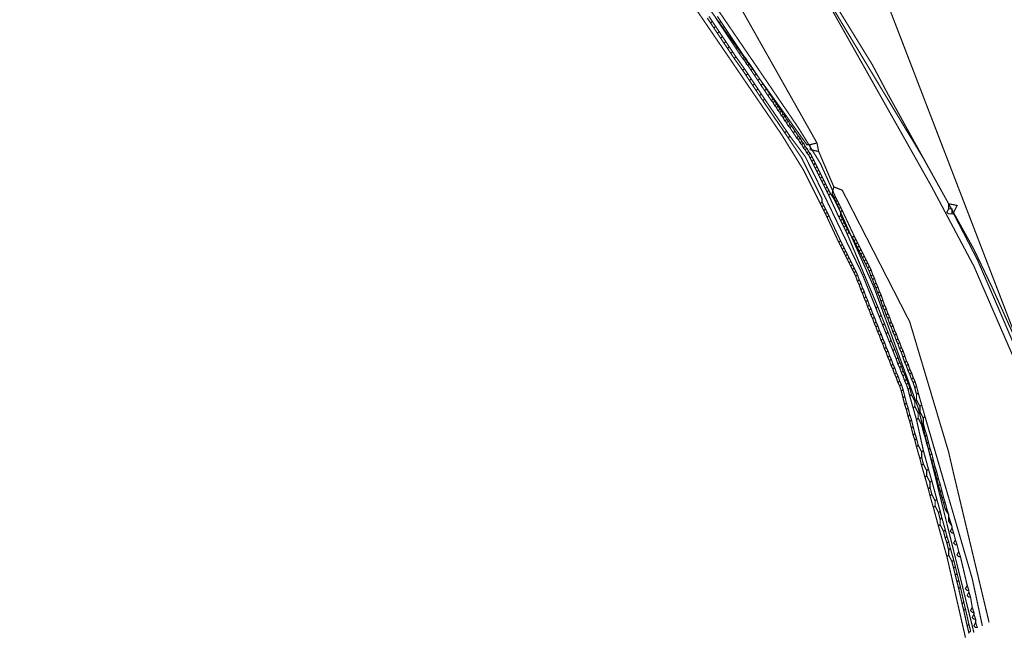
# Model space of a CAD drawing. Header units: metres. Extents: x 189710 to 199671, y 580425 to 586712.
# Tile 4 of 41: x 189867 to 189909, y 581732 to 581758. Entities that reach past the tile are written whole.
import ezdxf

# ---------------------------------------------------------------- set-up
doc = ezdxf.new("R2010")
doc.units = ezdxf.units.M
for name, color, linetype, lineweight in [('B-OI-KL-datatransport_KPN-G', 3, 'DATA_KPN', 18), ('B-OI-KL-datatransport_UPC-G', 3, 'DATA_UPC', 18), ('B-OI-KL-middenspanning_Liander-G', 12, 'MS_LIANDER', 18), ('B-OI-KL-water_Vitens-G', 5, 'WATER_VITENS', 18)]:
    doc.layers.add(name, color=color, linetype=linetype, lineweight=lineweight)
doc.styles.add('rtw_iso', font='iso-rtw.shx')
doc.linetypes.add('DATA_KPN', pattern='A,12.7,-5.08,["KPDA",rtw_iso,S=2.54,R=0,X=-2.54,Y=-1.27],-6.35', length=24.13)
doc.linetypes.add('DATA_UPC', pattern='A,12.7,-5.08,["UPDA",rtw_iso,S=2.54,R=0,X=-2.54,Y=-1.27],-6.35', length=24.13)
doc.linetypes.add('MS_LIANDER', pattern='A,12.7,-5.08,["LIMS",rtw_iso,S=2.54,R=0,X=-2.54,Y=-1.27],-6.35', length=24.13)
doc.linetypes.add('WATER_VITENS', pattern='A,12.7,-5.08,["VIWL",rtw_iso,S=2.54,R=0,X=-2.54,Y=-1.27],-6.35', length=24.13)

msp = doc.modelspace()

# ---------------------------------------------------------------- linework, layer by layer
at = {"layer": 'B-OI-KL-datatransport_KPN-G', "ltscale": 0.5, "const_width": 0.05, "flags": 128}
for points in [[(189884.75, 581798.393), (189897.321, 581767.464), (189897.893, 581766.25), (189898.964, 581764.036), (189899.893, 581762.393), (189903.536, 581756.464), (189904.179, 581755.25), (189906.75, 581750.607)], [(189906.75, 581750.393), (189906.679, 581750.25), (189906.75, 581750.179), (189906.893, 581750.179)], [(189906.75, 581750.607), (189907.107, 581750.536), (189906.964, 581750.25)], [(189906.75, 581750.607), (189906.75, 581750.393)], [(189906.75, 581750.393), (189906.893, 581750.393), (189906.893, 581750.25)], [(189906.893, 581750.25), (189906.964, 581750.25)], [(189906.893, 581750.25), (189906.893, 581750.179)], [(189906.893, 581750.179), (189906.964, 581750.179)], [(189906.964, 581750.25), (189906.964, 581750.179)], [(189906.964, 581750.179), (189907.964, 581748.25), (189908.893, 581746.107), (189909.75, 581744.107), (189910.036, 581743.179), (189911.964, 581735.321)]]:
    msp.add_lwpolyline(points, dxfattribs=at)
at = {"layer": 'B-OI-KL-datatransport_UPC-G', "ltscale": 0.5, "const_width": 0.05, "flags": 128}
for points in [[(189879.679, 581799.107), (189883.036, 581792.393), (189883.25, 581791.821), (189884.679, 581788.25), (189884.75, 581787.893), (189887.179, 581779.107), (189887.393, 581778.536), (189893.679, 581763.179), (189894.036, 581762.464), (189900.75, 581753.107), (189900.893, 581753.107)], [(189880.821, 581798.679), (189881.179, 581798.25), (189881.464, 581797.607), (189885.036, 581789.679), (189887.536, 581781.821), (189888.679, 581778.536), (189894.036, 581765.964), (189894.607, 581764.821), (189901.179, 581753.179)], [(189885.464, 581798.179), (189891.107, 581783.536), (189892.393, 581778.821), (189892.607, 581778.321), (189899.036, 581763.75), (189899.607, 581762.607), (189905.679, 581752.536), (189907.821, 581748.679), (189908.607, 581747.036), (189909.893, 581744.179), (189909.964, 581743.893), (189912.107, 581735.393)], [(189901.179, 581753.179), (189900.893, 581753.107)], [(189900.893, 581753.107), (189900.893, 581752.893), (189901.25, 581752.821)], [(189901.179, 581753.179), (189901.25, 581752.821)], [(189901.25, 581752.821), (189901.893, 581751.321)], [(189901.893, 581751.321), (189901.821, 581751.036), (189901.893, 581750.893), (189903.607, 581747.036), (189905.464, 581741.964), (189905.607, 581741.393), (189907.821, 581732.464)], [(189901.893, 581751.321), (189902.25, 581751.179), (189905.107, 581745.607), (189906.75, 581740.107), (189906.964, 581739.179), (189908.464, 581732.893)]]:
    msp.add_lwpolyline(points, dxfattribs=at)
at = {"layer": 'B-OI-KL-middenspanning_Liander-G', "ltscale": 0.5, "const_width": 0.05, "flags": 128}
for points in [[(189884.893, 581797.393), (189885.464, 581797.679), (189885.536, 581797.607), (189887.964, 581792.464), (189888.25, 581791.679), (189891.107, 581783.75), (189892.321, 581779.107), (189892.536, 581778.607), (189897.464, 581766.893), (189898.464, 581764.75), (189906.036, 581751.321), (189907.821, 581747.964), (189909.464, 581744.179), (189909.607, 581743.679), (189911.75, 581735.107)], [(189886.536, 581781.964), (189887.607, 581778.964), (189888.964, 581775.679), (189894.25, 581762.821), (189900.393, 581753.821), (189901.321, 581752.321), (189901.964, 581750.893)], [(189886.607, 581779.821), (189892.679, 581764.536), (189893.536, 581762.536), (189899.679, 581753.536), (189900.607, 581752.036), (189901.321, 581750.607)], [(189896.536, 581758.464), (189896.679, 581758.25)], [(189896.607, 581758.536), (189896.75, 581758.321)], [(189896.75, 581758.321), (189896.679, 581758.25)], [(189896.75, 581758.321), (189896.893, 581758.107)], [(189896.893, 581758.464), (189897.036, 581758.25)], [(189896.964, 581758.536), (189897.107, 581758.321)], [(189897.107, 581758.321), (189897.036, 581758.25)], [(189897.107, 581758.321), (189897.25, 581758.107)], [(189896.679, 581758.25), (189896.821, 581758.036)], [(189896.893, 581758.107), (189896.821, 581758.036)], [(189896.821, 581758.036), (189896.964, 581757.821)], [(189896.893, 581758.107), (189897.036, 581757.893)], [(189897.036, 581757.893), (189896.964, 581757.821)], [(189897.036, 581758.25), (189897.179, 581758.036)], [(189897.036, 581757.893), (189897.179, 581757.679)], [(189897.25, 581758.107), (189897.179, 581758.036)], [(189897.179, 581758.036), (189897.321, 581757.821)], [(189897.25, 581758.107), (189897.393, 581757.893)], [(189897.393, 581757.893), (189897.321, 581757.821)], [(189897.393, 581757.893), (189897.536, 581757.679)], [(189896.964, 581757.821), (189897.107, 581757.607)], [(189897.179, 581757.679), (189897.107, 581757.607)], [(189897.107, 581757.607), (189897.25, 581757.393)], [(189897.179, 581757.679), (189897.321, 581757.464)], [(189897.321, 581757.464), (189897.25, 581757.393)], [(189897.321, 581757.821), (189897.464, 581757.607)], [(189897.321, 581757.464), (189897.464, 581757.25)], [(189897.536, 581757.679), (189897.464, 581757.607)], [(189897.464, 581757.607), (189897.607, 581757.393)], [(189897.536, 581757.679), (189897.679, 581757.464)], [(189897.679, 581757.464), (189897.607, 581757.393)], [(189897.679, 581757.464), (189897.821, 581757.25)], [(189897.25, 581757.393), (189897.393, 581757.179)], [(189897.464, 581757.25), (189897.393, 581757.179)], [(189897.393, 581757.179), (189897.536, 581756.964)], [(189897.464, 581757.25), (189897.607, 581757.036)], [(189897.607, 581757.036), (189897.536, 581756.964)], [(189897.607, 581757.393), (189897.75, 581757.179)], [(189897.607, 581757.036), (189897.75, 581756.821)], [(189897.821, 581757.25), (189897.75, 581757.179)], [(189897.75, 581757.179), (189897.893, 581756.964)], [(189897.821, 581757.25), (189897.964, 581757.036)], [(189897.964, 581757.036), (189897.893, 581756.964)], [(189897.964, 581757.036), (189898.107, 581756.821)], [(189897.536, 581756.964), (189897.679, 581756.75)], [(189897.75, 581756.821), (189897.679, 581756.75)], [(189897.679, 581756.75), (189898.036, 581756.25)], [(189897.75, 581756.821), (189898.107, 581756.321)], [(189897.893, 581756.964), (189898.036, 581756.75)], [(189898.107, 581756.821), (189898.036, 581756.75)], [(189898.036, 581756.75), (189898.107, 581756.679)], [(189898.107, 581756.821), (189898.179, 581756.75)], [(189898.179, 581756.75), (189898.107, 581756.679)], [(189898.107, 581756.679), (189898.179, 581756.536)], [(189898.179, 581756.75), (189898.25, 581756.607)], [(189898.25, 581756.607), (189898.179, 581756.536)], [(189898.25, 581756.607), (189898.321, 581756.536)], [(189898.107, 581756.321), (189898.036, 581756.25)], [(189898.036, 581756.25), (189898.179, 581756.036)], [(189898.107, 581756.321), (189898.25, 581756.107)], [(189898.179, 581756.536), (189898.25, 581756.464)], [(189898.321, 581756.536), (189898.25, 581756.464)], [(189898.25, 581756.464), (189898.393, 581756.25)], [(189898.321, 581756.536), (189898.464, 581756.321)], [(189898.464, 581756.321), (189898.393, 581756.25)], [(189898.393, 581756.25), (189898.536, 581756.036)], [(189898.464, 581756.321), (189898.607, 581756.107)], [(189898.25, 581756.107), (189898.179, 581756.036)], [(189898.179, 581756.036), (189898.321, 581755.821)], [(189898.25, 581756.107), (189898.393, 581755.893)], [(189898.393, 581755.893), (189898.321, 581755.821)], [(189898.321, 581755.821), (189898.464, 581755.607)], [(189898.393, 581755.893), (189898.536, 581755.679)], [(189898.607, 581756.107), (189898.536, 581756.036)], [(189898.536, 581756.036), (189898.679, 581755.821)], [(189898.607, 581756.107), (189898.75, 581755.893)], [(189898.75, 581755.893), (189898.679, 581755.821)], [(189898.679, 581755.821), (189898.821, 581755.607)], [(189898.75, 581755.893), (189898.893, 581755.679)], [(189898.536, 581755.679), (189898.464, 581755.607)], [(189898.464, 581755.607), (189898.607, 581755.393)], [(189898.536, 581755.679), (189898.679, 581755.464)], [(189898.679, 581755.464), (189898.607, 581755.393)], [(189898.607, 581755.393), (189898.75, 581755.179)], [(189898.679, 581755.464), (189898.821, 581755.25)], [(189898.893, 581755.679), (189898.821, 581755.607)], [(189898.821, 581755.607), (189898.964, 581755.393)], [(189898.893, 581755.679), (189899.036, 581755.464)], [(189899.036, 581755.464), (189898.964, 581755.393)], [(189898.964, 581755.393), (189899.107, 581755.179)], [(189899.036, 581755.464), (189899.179, 581755.25)], [(189898.821, 581755.25), (189898.75, 581755.179)], [(189898.75, 581755.179), (189898.893, 581754.964)], [(189898.821, 581755.25), (189898.964, 581755.036)], [(189898.964, 581755.036), (189898.893, 581754.964)], [(189898.893, 581754.964), (189899.821, 581753.607)], [(189898.964, 581755.036), (189899.893, 581753.679)], [(189899.179, 581755.25), (189899.107, 581755.179)], [(189899.107, 581755.179), (189899.25, 581754.964)], [(189899.179, 581755.25), (189899.321, 581755.036)], [(189899.321, 581755.036), (189899.25, 581754.964)], [(189899.25, 581754.964), (189899.321, 581754.893)], [(189899.321, 581755.036), (189899.393, 581754.964)], [(189899.393, 581754.964), (189899.321, 581754.893)], [(189899.393, 581754.964), (189899.464, 581754.821)], [(189899.321, 581754.893), (189899.393, 581754.75)], [(189899.464, 581754.821), (189899.393, 581754.75)], [(189899.393, 581754.75), (189899.464, 581754.679)], [(189899.464, 581754.821), (189899.536, 581754.75)], [(189899.536, 581754.75), (189899.464, 581754.679)], [(189899.464, 581754.679), (189899.536, 581754.536)], [(189899.536, 581754.75), (189899.607, 581754.607)], [(189899.607, 581754.607), (189899.536, 581754.536)], [(189899.536, 581754.536), (189899.607, 581754.464)], [(189899.607, 581754.607), (189899.679, 581754.536)], [(189899.679, 581754.536), (189899.607, 581754.464)], [(189899.679, 581754.536), (189899.75, 581754.393)], [(189899.607, 581754.464), (189899.679, 581754.321)], [(189899.75, 581754.393), (189899.679, 581754.321)], [(189899.679, 581754.321), (189899.75, 581754.25)], [(189899.75, 581754.393), (189899.821, 581754.321)], [(189899.821, 581754.321), (189899.75, 581754.25)], [(189899.75, 581754.25), (189899.821, 581754.107)], [(189899.821, 581754.321), (189899.893, 581754.179)], [(189899.893, 581754.179), (189899.821, 581754.107)], [(189899.821, 581754.107), (189899.893, 581754.036)], [(189899.893, 581754.179), (189899.964, 581754.107)], [(189899.964, 581754.107), (189899.893, 581754.036)], [(189899.964, 581754.107), (189900.036, 581753.964)], [(189899.893, 581754.036), (189899.964, 581753.893)], [(189900.036, 581753.964), (189899.964, 581753.893)], [(189899.964, 581753.893), (189900.036, 581753.821)], [(189900.036, 581753.964), (189900.107, 581753.893)], [(189900.107, 581753.893), (189900.036, 581753.821)], [(189900.036, 581753.821), (189900.179, 581753.607)], [(189900.107, 581753.893), (189900.25, 581753.679)], [(189899.893, 581753.679), (189899.821, 581753.607)], [(189899.821, 581753.607), (189899.964, 581753.393)], [(189899.893, 581753.679), (189900.036, 581753.464)], [(189900.036, 581753.464), (189899.964, 581753.393)], [(189899.964, 581753.393), (189900.536, 581752.536), (189901.393, 581750.821), (189901.393, 581750.679)], [(189900.036, 581753.464), (189900.679, 581752.607), (189901.036, 581751.893), (189903.107, 581747.607), (189903.536, 581746.536), (189903.679, 581746.179)], [(189900.25, 581753.679), (189900.179, 581753.607)], [(189900.179, 581753.607), (189900.321, 581753.393)], [(189900.25, 581753.679), (189900.393, 581753.464)], [(189900.393, 581753.464), (189900.321, 581753.393)], [(189900.321, 581753.393), (189900.393, 581753.321)], [(189900.393, 581753.464), (189900.464, 581753.393)], [(189900.464, 581753.393), (189900.393, 581753.321)], [(189900.393, 581753.321), (189900.464, 581753.179)], [(189900.464, 581753.393), (189900.536, 581753.25)], [(189900.536, 581753.25), (189900.464, 581753.179)], [(189900.464, 581753.179), (189900.536, 581753.107)], [(189900.536, 581753.25), (189900.607, 581753.179)], [(189900.607, 581753.179), (189900.536, 581753.107)], [(189900.536, 581753.107), (189900.607, 581752.964)], [(189900.607, 581753.179), (189900.679, 581753.036)], [(189900.679, 581753.036), (189900.607, 581752.964)], [(189900.607, 581752.964), (189900.679, 581752.893)], [(189900.679, 581753.036), (189900.75, 581752.964)], [(189900.75, 581752.964), (189900.679, 581752.893)], [(189900.679, 581752.893), (189900.75, 581752.75)], [(189900.75, 581752.964), (189900.821, 581752.821)], [(189900.821, 581752.821), (189900.75, 581752.75)], [(189900.75, 581752.75), (189900.821, 581752.679)], [(189900.821, 581752.821), (189900.893, 581752.75)], [(189900.893, 581752.75), (189900.821, 581752.679)], [(189900.821, 581752.679), (189900.893, 581752.536)], [(189900.893, 581752.75), (189900.964, 581752.607)], [(189900.964, 581752.607), (189900.893, 581752.536)], [(189900.893, 581752.536), (189900.964, 581752.393)], [(189900.964, 581752.607), (189901.036, 581752.464)], [(189901.036, 581752.464), (189900.964, 581752.393)], [(189901.036, 581752.464), (189901.107, 581752.321)], [(189900.964, 581752.393), (189901.036, 581752.25)], [(189901.107, 581752.321), (189901.036, 581752.25)], [(189901.036, 581752.25), (189901.107, 581752.107)], [(189901.107, 581752.321), (189901.179, 581752.179)], [(189901.179, 581752.179), (189901.107, 581752.107)], [(189901.107, 581752.107), (189901.179, 581751.964)], [(189901.179, 581752.179), (189901.25, 581752.036)], [(189901.25, 581752.036), (189901.179, 581751.964)], [(189901.25, 581752.036), (189901.321, 581751.893)], [(189901.179, 581751.964), (189901.25, 581751.821)], [(189901.321, 581751.893), (189901.25, 581751.821)], [(189901.25, 581751.821), (189901.321, 581751.679)], [(189901.321, 581751.893), (189901.393, 581751.75)], [(189901.393, 581751.75), (189901.321, 581751.679)], [(189901.321, 581751.679), (189901.393, 581751.536)], [(189901.393, 581751.75), (189901.464, 581751.607)], [(189901.464, 581751.607), (189901.393, 581751.536)], [(189901.464, 581751.607), (189901.536, 581751.464)], [(189901.393, 581751.536), (189901.464, 581751.393)], [(189901.536, 581751.464), (189901.464, 581751.393)], [(189901.464, 581751.393), (189901.536, 581751.25)], [(189901.536, 581751.464), (189901.607, 581751.321)], [(189901.607, 581751.321), (189901.536, 581751.25)], [(189901.536, 581751.25), (189901.607, 581751.107)], [(189901.607, 581751.321), (189901.679, 581751.179)], [(189901.679, 581751.179), (189901.607, 581751.107)], [(189901.607, 581751.107), (189901.679, 581750.964)], [(189901.679, 581751.179), (189901.75, 581751.036)], [(189901.75, 581751.036), (189901.679, 581750.964)], [(189901.679, 581750.964), (189902.107, 581750.036)], [(189901.75, 581751.036), (189901.893, 581750.821)], [(189901.964, 581750.893), (189901.893, 581750.821)], [(189901.893, 581750.821), (189901.964, 581750.679)], [(189901.964, 581750.893), (189902.036, 581750.75)], [(189901.393, 581750.679), (189901.321, 581750.607)], [(189901.321, 581750.607), (189901.393, 581750.464)], [(189901.393, 581750.679), (189901.464, 581750.536)], [(189901.464, 581750.536), (189901.393, 581750.464)], [(189901.393, 581750.464), (189901.464, 581750.321)], [(189901.464, 581750.536), (189901.536, 581750.393)], [(189901.536, 581750.393), (189901.464, 581750.321)], [(189901.536, 581750.393), (189901.607, 581750.25)], [(189902.036, 581750.75), (189901.964, 581750.679)], [(189901.964, 581750.679), (189902.036, 581750.536)], [(189902.036, 581750.75), (189902.107, 581750.607)], [(189902.107, 581750.607), (189902.036, 581750.536)], [(189902.036, 581750.536), (189902.107, 581750.393)], [(189902.107, 581750.607), (189902.179, 581750.464)], [(189902.179, 581750.464), (189902.107, 581750.393)], [(189902.107, 581750.393), (189902.179, 581750.25)], [(189902.179, 581750.464), (189902.25, 581750.321)], [(189901.464, 581750.321), (189901.536, 581750.179)], [(189901.607, 581750.25), (189901.536, 581750.179)], [(189901.536, 581750.179), (189901.607, 581750.036)], [(189901.607, 581750.25), (189901.679, 581750.107)], [(189901.679, 581750.107), (189901.607, 581750.036)], [(189901.607, 581750.036), (189902.107, 581748.964)], [(189901.679, 581750.107), (189902.179, 581749.036)], [(189902.179, 581750.107), (189902.107, 581750.036)], [(189902.107, 581750.036), (189902.179, 581749.893)], [(189902.25, 581750.321), (189902.179, 581750.25)], [(189902.179, 581750.25), (189902.179, 581750.107)], [(189902.179, 581750.107), (189902.25, 581749.964)], [(189902.25, 581749.964), (189902.179, 581749.893)], [(189902.25, 581750.321), (189902.75, 581749.25)], [(189902.25, 581749.964), (189902.321, 581749.821)], [(189902.179, 581749.893), (189902.25, 581749.75)], [(189902.321, 581749.821), (189902.25, 581749.75)], [(189902.25, 581749.75), (189902.321, 581749.607)], [(189902.321, 581749.821), (189902.393, 581749.679)], [(189902.393, 581749.679), (189902.321, 581749.607)], [(189902.321, 581749.607), (189902.393, 581749.464)], [(189902.393, 581749.679), (189902.464, 581749.536)], [(189902.464, 581749.536), (189902.393, 581749.464)], [(189902.464, 581749.536), (189902.536, 581749.393)], [(189902.393, 581749.464), (189902.464, 581749.321)], [(189902.536, 581749.393), (189902.464, 581749.321)], [(189902.464, 581749.321), (189903.75, 581746.25)], [(189902.536, 581749.393), (189902.679, 581749.179)], [(189902.75, 581749.25), (189902.679, 581749.179)], [(189902.679, 581749.179), (189902.75, 581749.036)], [(189902.75, 581749.25), (189902.821, 581749.107)], [(189902.821, 581749.107), (189902.75, 581749.036)], [(189902.821, 581749.107), (189902.893, 581748.964)], [(189902.179, 581749.036), (189902.107, 581748.964)], [(189902.107, 581748.964), (189902.179, 581748.821)], [(189902.179, 581749.036), (189902.25, 581748.893)], [(189902.25, 581748.893), (189902.179, 581748.821)], [(189902.179, 581748.821), (189902.25, 581748.679)], [(189902.25, 581748.893), (189902.321, 581748.75)], [(189902.321, 581748.75), (189902.25, 581748.679)], [(189902.321, 581748.75), (189902.393, 581748.607)], [(189902.75, 581749.036), (189902.821, 581748.893)], [(189902.893, 581748.964), (189902.821, 581748.893)], [(189902.821, 581748.893), (189902.893, 581748.75)], [(189902.893, 581748.964), (189902.964, 581748.821)], [(189902.964, 581748.821), (189902.893, 581748.75)], [(189902.893, 581748.75), (189902.964, 581748.607)], [(189902.964, 581748.821), (189903.036, 581748.679)], [(189902.25, 581748.679), (189902.321, 581748.536)], [(189902.393, 581748.607), (189902.321, 581748.536)], [(189902.321, 581748.536), (189902.393, 581748.393)], [(189902.393, 581748.607), (189902.464, 581748.464)], [(189902.464, 581748.464), (189902.393, 581748.393)], [(189902.393, 581748.393), (189902.464, 581748.25)], [(189902.464, 581748.464), (189902.536, 581748.321)], [(189902.536, 581748.321), (189902.464, 581748.25)], [(189902.536, 581748.321), (189902.607, 581748.179)], [(189903.036, 581748.679), (189902.964, 581748.607)], [(189902.964, 581748.607), (189903.036, 581748.464)], [(189903.036, 581748.679), (189903.107, 581748.536)], [(189903.107, 581748.536), (189903.036, 581748.464)], [(189903.036, 581748.464), (189903.107, 581748.321)], [(189903.107, 581748.536), (189903.179, 581748.393)], [(189903.179, 581748.393), (189903.107, 581748.321)], [(189903.107, 581748.321), (189903.179, 581748.179)], [(189903.179, 581748.393), (189903.25, 581748.25)], [(189902.464, 581748.25), (189902.536, 581748.107)], [(189902.607, 581748.179), (189902.536, 581748.107)], [(189902.536, 581748.107), (189902.607, 581747.964)], [(189902.607, 581748.179), (189902.679, 581748.036)], [(189902.679, 581748.036), (189902.607, 581747.964)], [(189902.607, 581747.964), (189902.679, 581747.821)], [(189902.679, 581748.036), (189902.75, 581747.893)], [(189902.75, 581747.893), (189902.679, 581747.821)], [(189902.75, 581747.893), (189902.821, 581747.75)], [(189903.25, 581748.25), (189903.179, 581748.179)], [(189903.179, 581748.179), (189903.25, 581748.036)], [(189903.25, 581748.25), (189903.321, 581748.107)], [(189903.321, 581748.107), (189903.25, 581748.036)], [(189903.25, 581748.036), (189903.321, 581747.893)], [(189903.321, 581748.107), (189903.393, 581747.964)], [(189903.393, 581747.964), (189903.321, 581747.893)], [(189903.321, 581747.893), (189903.393, 581747.75)], [(189903.393, 581747.964), (189903.464, 581747.821)], [(189902.679, 581747.821), (189902.75, 581747.679)], [(189902.821, 581747.75), (189902.75, 581747.679)], [(189902.75, 581747.679), (189902.821, 581747.536)], [(189902.821, 581747.75), (189902.893, 581747.607)], [(189902.893, 581747.607), (189902.821, 581747.536)], [(189902.821, 581747.536), (189902.893, 581747.321)], [(189902.893, 581747.607), (189902.964, 581747.393)], [(189903.464, 581747.821), (189903.393, 581747.75)], [(189903.393, 581747.75), (189903.464, 581747.536)], [(189903.464, 581747.821), (189903.536, 581747.607)], [(189903.536, 581747.607), (189903.464, 581747.536)], [(189903.464, 581747.536), (189903.536, 581747.393)], [(189903.536, 581747.607), (189903.607, 581747.464)], [(189903.607, 581747.464), (189903.536, 581747.393)], [(189903.607, 581747.464), (189903.679, 581747.25)], [(189902.964, 581747.393), (189902.893, 581747.321)], [(189902.893, 581747.321), (189902.964, 581747.179)], [(189902.964, 581747.393), (189903.036, 581747.25)], [(189903.036, 581747.25), (189902.964, 581747.179)], [(189902.964, 581747.179), (189903.036, 581746.964)], [(189903.036, 581747.25), (189903.107, 581747.036)], [(189903.107, 581747.036), (189903.036, 581746.964)], [(189903.107, 581747.036), (189903.179, 581746.893)], [(189903.536, 581747.393), (189903.607, 581747.179)], [(189903.679, 581747.25), (189903.607, 581747.179)], [(189903.607, 581747.179), (189903.679, 581747.036)], [(189903.679, 581747.25), (189903.75, 581747.107)], [(189903.75, 581747.107), (189903.679, 581747.036)], [(189903.679, 581747.036), (189903.75, 581746.821)], [(189903.75, 581747.107), (189903.821, 581746.893)], [(189903.036, 581746.964), (189903.107, 581746.821)], [(189903.179, 581746.893), (189903.107, 581746.821)], [(189903.107, 581746.821), (189903.179, 581746.607)], [(189903.179, 581746.893), (189903.25, 581746.679)], [(189903.25, 581746.679), (189903.179, 581746.607)], [(189903.179, 581746.607), (189903.25, 581746.464)], [(189903.25, 581746.679), (189903.321, 581746.536)], [(189903.821, 581746.893), (189903.75, 581746.821)], [(189903.75, 581746.821), (189903.821, 581746.679)], [(189903.821, 581746.893), (189903.893, 581746.75)], [(189903.893, 581746.75), (189903.821, 581746.679)], [(189903.821, 581746.679), (189903.893, 581746.464)], [(189903.893, 581746.75), (189903.964, 581746.536)], [(189903.321, 581746.536), (189903.25, 581746.464)], [(189903.25, 581746.464), (189903.321, 581746.25)], [(189903.321, 581746.536), (189903.393, 581746.321)], [(189903.393, 581746.321), (189903.321, 581746.25)], [(189903.321, 581746.25), (189903.393, 581746.107)], [(189903.393, 581746.321), (189903.464, 581746.179)], [(189903.75, 581746.25), (189903.679, 581746.179)], [(189903.75, 581746.25), (189903.893, 581745.893)], [(189903.964, 581746.536), (189903.893, 581746.464)], [(189903.893, 581746.464), (189903.964, 581746.25)], [(189903.964, 581746.536), (189904.036, 581746.321)], [(189904.036, 581746.321), (189903.964, 581746.25)], [(189903.964, 581746.25), (189904.036, 581746.107)], [(189904.036, 581746.321), (189904.107, 581746.179)], [(189903.464, 581746.179), (189903.393, 581746.107)], [(189903.393, 581746.107), (189903.464, 581745.893)], [(189903.464, 581746.179), (189903.536, 581745.964)], [(189903.536, 581745.964), (189903.464, 581745.893)], [(189903.464, 581745.893), (189903.536, 581745.75)], [(189903.536, 581745.964), (189903.607, 581745.821)], [(189903.607, 581745.821), (189903.536, 581745.75)], [(189903.607, 581745.821), (189903.679, 581745.607)], [(189903.679, 581746.179), (189903.821, 581745.821)], [(189903.893, 581745.893), (189903.821, 581745.821)], [(189903.821, 581745.821), (189903.964, 581745.464)], [(189903.893, 581745.893), (189904.036, 581745.536)], [(189904.107, 581746.179), (189904.036, 581746.107)], [(189904.036, 581746.107), (189904.107, 581745.893)], [(189904.107, 581746.179), (189904.179, 581745.964)], [(189904.179, 581745.964), (189904.107, 581745.893)], [(189904.107, 581745.893), (189904.179, 581745.75)], [(189904.179, 581745.964), (189904.25, 581745.821)], [(189904.25, 581745.821), (189904.179, 581745.75)], [(189904.25, 581745.821), (189904.321, 581745.607)], [(189903.536, 581745.75), (189903.607, 581745.536)], [(189903.679, 581745.607), (189903.607, 581745.536)], [(189903.607, 581745.536), (189903.679, 581745.393)], [(189903.679, 581745.607), (189903.75, 581745.464)], [(189903.75, 581745.464), (189903.679, 581745.393)], [(189903.679, 581745.393), (189903.75, 581745.179)], [(189903.75, 581745.464), (189903.821, 581745.25)], [(189904.036, 581745.536), (189903.964, 581745.464)], [(189903.964, 581745.464), (189904.107, 581745.107)], [(189904.036, 581745.536), (189904.179, 581745.179)], [(189904.179, 581745.75), (189904.25, 581745.536)], [(189904.321, 581745.607), (189904.25, 581745.536)], [(189904.25, 581745.536), (189904.321, 581745.393)], [(189904.321, 581745.607), (189904.393, 581745.464)], [(189904.393, 581745.464), (189904.321, 581745.393)], [(189904.321, 581745.393), (189904.393, 581745.179)], [(189904.393, 581745.464), (189904.464, 581745.25)], [(189903.821, 581745.25), (189903.75, 581745.179)], [(189903.75, 581745.179), (189903.821, 581745.036)], [(189903.821, 581745.25), (189903.893, 581745.107)], [(189903.893, 581745.107), (189903.821, 581745.036)], [(189903.821, 581745.036), (189903.893, 581744.821)], [(189903.893, 581745.107), (189903.964, 581744.893)], [(189904.179, 581745.179), (189904.107, 581745.107)], [(189904.107, 581745.107), (189904.25, 581744.75)], [(189904.179, 581745.179), (189904.321, 581744.821)], [(189904.464, 581745.25), (189904.393, 581745.179)], [(189904.393, 581745.179), (189904.464, 581745.036)], [(189904.464, 581745.25), (189904.536, 581745.107)], [(189904.536, 581745.107), (189904.464, 581745.036)], [(189904.464, 581745.036), (189904.536, 581744.821)], [(189904.536, 581745.107), (189904.607, 581744.893)], [(189903.964, 581744.893), (189903.893, 581744.821)], [(189903.893, 581744.821), (189903.964, 581744.679)], [(189903.964, 581744.893), (189904.036, 581744.75)], [(189904.036, 581744.75), (189903.964, 581744.679)], [(189903.964, 581744.679), (189904.036, 581744.464)], [(189904.036, 581744.75), (189904.107, 581744.536)], [(189904.107, 581744.536), (189904.036, 581744.464)], [(189904.107, 581744.536), (189904.179, 581744.393)], [(189904.321, 581744.821), (189904.25, 581744.75)], [(189904.25, 581744.75), (189904.393, 581744.393)], [(189904.321, 581744.821), (189904.464, 581744.464)], [(189904.607, 581744.893), (189904.536, 581744.821)], [(189904.536, 581744.821), (189904.607, 581744.679)], [(189904.607, 581744.893), (189904.679, 581744.75)], [(189904.679, 581744.75), (189904.607, 581744.679)], [(189904.607, 581744.679), (189904.679, 581744.464)], [(189904.679, 581744.75), (189904.75, 581744.536)], [(189904.75, 581744.536), (189904.679, 581744.464)], [(189904.75, 581744.536), (189904.821, 581744.393)], [(189904.036, 581744.464), (189904.107, 581744.321)], [(189904.179, 581744.393), (189904.107, 581744.321)], [(189904.107, 581744.321), (189904.179, 581744.107)], [(189904.179, 581744.393), (189904.25, 581744.179)], [(189904.25, 581744.179), (189904.179, 581744.107)], [(189904.179, 581744.107), (189904.25, 581743.964)], [(189904.25, 581744.179), (189904.321, 581744.036)], [(189904.464, 581744.464), (189904.393, 581744.393)], [(189904.393, 581744.393), (189904.536, 581744.036)], [(189904.464, 581744.464), (189904.607, 581744.107)], [(189904.607, 581744.107), (189904.536, 581744.036)], [(189904.607, 581744.107), (189904.679, 581743.893)], [(189904.679, 581744.464), (189904.75, 581744.321)], [(189904.821, 581744.393), (189904.75, 581744.321)], [(189904.75, 581744.321), (189904.821, 581744.107)], [(189904.821, 581744.393), (189904.893, 581744.179)], [(189904.893, 581744.179), (189904.821, 581744.107)], [(189904.821, 581744.107), (189904.893, 581743.893)], [(189904.893, 581744.179), (189904.964, 581743.964)], [(189904.321, 581744.036), (189904.25, 581743.964)], [(189904.25, 581743.964), (189904.321, 581743.75)], [(189904.321, 581744.036), (189904.393, 581743.821)], [(189904.393, 581743.821), (189904.321, 581743.75)], [(189904.321, 581743.75), (189904.393, 581743.607)], [(189904.393, 581743.821), (189904.464, 581743.679)], [(189904.536, 581744.036), (189904.607, 581743.821)], [(189904.679, 581743.893), (189904.607, 581743.821)], [(189904.607, 581743.821), (189904.679, 581743.679)], [(189904.679, 581743.893), (189904.75, 581743.75)], [(189904.75, 581743.75), (189904.679, 581743.679)], [(189904.75, 581743.75), (189904.821, 581743.536)], [(189904.964, 581743.964), (189904.893, 581743.893)], [(189904.893, 581743.893), (189904.964, 581743.75)], [(189904.964, 581743.964), (189905.036, 581743.821)], [(189905.036, 581743.821), (189904.964, 581743.75)], [(189904.964, 581743.75), (189905.036, 581743.536)], [(189905.036, 581743.821), (189905.107, 581743.607)], [(189904.464, 581743.679), (189904.393, 581743.607)], [(189904.393, 581743.607), (189904.464, 581743.393)], [(189904.464, 581743.679), (189904.536, 581743.464)], [(189904.536, 581743.464), (189904.464, 581743.393)], [(189904.464, 581743.393), (189904.536, 581743.25)], [(189904.536, 581743.464), (189904.607, 581743.321)], [(189904.607, 581743.321), (189904.536, 581743.25)], [(189904.607, 581743.321), (189904.679, 581743.107)], [(189904.679, 581743.679), (189904.75, 581743.464)], [(189904.821, 581743.536), (189904.75, 581743.464)], [(189904.75, 581743.464), (189904.821, 581743.321)], [(189904.821, 581743.536), (189904.893, 581743.393)], [(189904.893, 581743.393), (189904.821, 581743.321)], [(189904.821, 581743.321), (189904.893, 581743.107)], [(189904.893, 581743.393), (189904.964, 581743.179)], [(189905.107, 581743.607), (189905.036, 581743.536)], [(189905.036, 581743.536), (189905.107, 581743.393)], [(189905.107, 581743.607), (189905.179, 581743.464)], [(189905.179, 581743.464), (189905.107, 581743.393)], [(189905.107, 581743.393), (189905.179, 581743.179)], [(189905.179, 581743.464), (189905.25, 581743.25)], [(189904.536, 581743.25), (189904.607, 581743.036)], [(189904.679, 581743.107), (189904.607, 581743.036)], [(189904.607, 581743.036), (189904.679, 581742.893)], [(189904.679, 581743.107), (189904.75, 581742.964)], [(189904.75, 581742.964), (189904.679, 581742.893)], [(189904.679, 581742.893), (189904.75, 581742.679)], [(189904.75, 581742.964), (189904.821, 581742.75)], [(189904.964, 581743.179), (189904.893, 581743.107)], [(189904.893, 581743.107), (189904.964, 581742.964)], [(189904.964, 581743.179), (189905.036, 581743.036)], [(189905.036, 581743.036), (189904.964, 581742.964)], [(189904.964, 581742.964), (189905.036, 581742.75)], [(189905.036, 581743.036), (189905.107, 581742.821)], [(189905.25, 581743.25), (189905.179, 581743.179)], [(189905.179, 581743.179), (189905.25, 581743.036)], [(189905.25, 581743.25), (189905.321, 581743.107)], [(189905.321, 581743.107), (189905.25, 581743.036)], [(189905.25, 581743.036), (189905.321, 581742.821)], [(189905.321, 581743.107), (189905.393, 581742.893)], [(189905.393, 581742.893), (189905.321, 581742.821)], [(189905.393, 581742.893), (189905.464, 581742.607)], [(189904.821, 581742.75), (189904.75, 581742.679)], [(189904.75, 581742.679), (189904.821, 581742.393)], [(189904.821, 581742.75), (189904.893, 581742.464)], [(189904.893, 581742.464), (189904.821, 581742.393)], [(189904.893, 581742.464), (189904.964, 581742.179)], [(189905.107, 581742.821), (189905.036, 581742.75)], [(189905.036, 581742.75), (189905.107, 581742.464)], [(189905.107, 581742.821), (189905.179, 581742.536)], [(189905.179, 581742.536), (189905.107, 581742.464)], [(189905.107, 581742.464), (189905.25, 581741.964)], [(189905.179, 581742.536), (189905.321, 581742.25)], [(189905.321, 581742.821), (189905.393, 581742.536)], [(189905.464, 581742.607), (189905.393, 581742.536)], [(189905.393, 581742.536), (189905.393, 581742.321)], [(189905.464, 581742.607), (189905.607, 581742.107)], [(189904.821, 581742.393), (189904.893, 581742.107)], [(189904.964, 581742.179), (189904.893, 581742.107)], [(189904.893, 581742.107), (189904.964, 581741.893)], [(189904.964, 581742.179), (189905.036, 581741.964)], [(189905.321, 581742.036), (189905.25, 581741.964)], [(189905.393, 581742.321), (189905.321, 581742.25)], [(189905.321, 581742.25), (189905.321, 581742.036)], [(189905.321, 581742.036), (189905.464, 581741.75)], [(189905.393, 581742.321), (189905.536, 581742.036)], [(189905.607, 581742.107), (189905.536, 581742.036)], [(189905.536, 581742.036), (189905.536, 581741.821)], [(189905.607, 581742.107), (189905.75, 581741.607)], [(189905.036, 581741.964), (189904.964, 581741.893)], [(189904.964, 581741.893), (189905.036, 581741.607)], [(189905.036, 581741.964), (189905.107, 581741.679)], [(189905.107, 581741.679), (189905.036, 581741.607)], [(189905.036, 581741.607), (189905.107, 581741.393)], [(189905.107, 581741.679), (189905.179, 581741.464)], [(189905.25, 581741.964), (189905.393, 581741.464)], [(189905.536, 581741.821), (189905.464, 581741.75)], [(189905.464, 581741.75), (189905.464, 581741.536)], [(189905.536, 581741.821), (189905.679, 581741.536)], [(189905.75, 581741.607), (189905.679, 581741.536)], [(189905.75, 581741.607), (189907.75, 581734.75), (189908.179, 581732.75)], [(189905.179, 581741.464), (189905.107, 581741.393)], [(189905.107, 581741.393), (189905.179, 581741.107)], [(189905.179, 581741.464), (189905.25, 581741.179)], [(189905.464, 581741.536), (189905.393, 581741.464)], [(189905.393, 581741.464), (189905.679, 581740.179)], [(189905.464, 581741.536), (189905.607, 581741.25)], [(189905.679, 581741.321), (189905.607, 581741.25)], [(189905.607, 581741.25), (189905.679, 581740.964)], [(189905.679, 581741.536), (189905.679, 581741.321)], [(189905.679, 581741.321), (189905.75, 581741.036)], [(189905.25, 581741.179), (189905.179, 581741.107)], [(189905.179, 581741.107), (189905.25, 581740.821)], [(189905.25, 581741.179), (189905.321, 581740.893)], [(189905.321, 581740.893), (189905.25, 581740.821)], [(189905.25, 581740.821), (189905.321, 581740.607)], [(189905.321, 581740.893), (189905.393, 581740.679)], [(189905.75, 581741.036), (189905.679, 581740.964)], [(189905.679, 581740.964), (189905.75, 581740.75)], [(189905.75, 581741.036), (189905.821, 581740.821)], [(189905.821, 581740.821), (189905.75, 581740.75)], [(189905.821, 581740.821), (189905.893, 581740.536)], [(189905.393, 581740.679), (189905.321, 581740.607)], [(189905.321, 581740.607), (189905.393, 581740.321)], [(189905.393, 581740.679), (189905.464, 581740.393)], [(189905.464, 581740.393), (189905.393, 581740.321)], [(189905.464, 581740.393), (189905.607, 581740.107)], [(189905.75, 581740.75), (189905.821, 581740.464)], [(189905.893, 581740.536), (189905.821, 581740.464)], [(189905.821, 581740.464), (189905.893, 581740.25)], [(189905.893, 581740.536), (189905.964, 581740.25)], [(189905.393, 581740.321), (189905.536, 581739.821)], [(189905.679, 581740.179), (189905.607, 581740.107)], [(189905.607, 581740.107), (189905.607, 581739.893)], [(189905.679, 581740.179), (189905.893, 581739.393)], [(189905.893, 581740.25), (189905.964, 581740.25)], [(189905.893, 581740.25), (189905.964, 581739.964)], [(189905.964, 581740.25), (189906.036, 581740.036)], [(189906.036, 581740.036), (189905.964, 581739.964)], [(189905.964, 581739.964), (189906.036, 581739.75)], [(189906.036, 581740.036), (189906.107, 581739.75)], [(189905.607, 581739.893), (189905.536, 581739.821)], [(189905.536, 581739.821), (189905.607, 581739.536)], [(189905.607, 581739.893), (189905.679, 581739.607)], [(189905.679, 581739.607), (189905.607, 581739.536)], [(189905.607, 581739.536), (189905.75, 581739.036)], [(189905.679, 581739.607), (189905.821, 581739.321)], [(189906.036, 581739.75), (189906.107, 581739.75)], [(189906.036, 581739.75), (189906.107, 581739.464)], [(189906.107, 581739.75), (189906.179, 581739.464)], [(189905.821, 581739.107), (189905.75, 581739.036)], [(189905.893, 581739.393), (189905.821, 581739.321)], [(189905.821, 581739.321), (189905.821, 581739.107)], [(189905.821, 581739.107), (189905.964, 581738.821)], [(189905.893, 581739.393), (189906.036, 581738.893)], [(189906.107, 581739.464), (189906.179, 581739.464)], [(189906.107, 581739.464), (189906.179, 581739.25)], [(189906.179, 581739.464), (189906.25, 581739.25)], [(189906.179, 581739.25), (189906.25, 581739.25)], [(189906.179, 581739.25), (189906.25, 581738.964)], [(189906.25, 581739.25), (189906.321, 581738.964)], [(189905.75, 581739.036), (189905.893, 581738.536)], [(189906.036, 581738.893), (189905.964, 581738.821)], [(189905.964, 581738.821), (189905.964, 581738.607)], [(189906.036, 581738.893), (189906.25, 581738.107)], [(189906.25, 581738.964), (189906.321, 581738.964)], [(189906.25, 581738.964), (189906.321, 581738.679)], [(189906.321, 581738.964), (189906.393, 581738.75)], [(189906.393, 581738.75), (189906.321, 581738.679)], [(189906.393, 581738.75), (189906.464, 581738.464)], [(189905.964, 581738.607), (189905.893, 581738.536)], [(189905.893, 581738.536), (189905.964, 581738.25)], [(189905.964, 581738.607), (189906.036, 581738.321)], [(189906.036, 581738.321), (189905.964, 581738.25)], [(189906.036, 581738.321), (189906.179, 581738.036)], [(189906.321, 581738.679), (189906.393, 581738.464)], [(189906.393, 581738.464), (189906.464, 581738.464)], [(189906.393, 581738.464), (189906.464, 581738.179)], [(189906.464, 581738.464), (189906.536, 581738.179)], [(189905.964, 581738.25), (189906.107, 581737.75)], [(189906.25, 581738.107), (189906.179, 581738.036)], [(189906.179, 581738.036), (189906.179, 581737.821)], [(189906.25, 581738.107), (189906.393, 581737.607)], [(189906.464, 581738.179), (189906.536, 581738.179)], [(189906.464, 581738.179), (189906.536, 581737.964)], [(189906.536, 581738.179), (189906.607, 581737.964)], [(189906.536, 581737.964), (189906.607, 581737.964)], [(189906.536, 581737.964), (189906.607, 581737.679)], [(189906.607, 581737.964), (189906.679, 581737.679)], [(189906.179, 581737.821), (189906.107, 581737.75)], [(189906.107, 581737.75), (189906.321, 581736.964)], [(189906.179, 581737.821), (189906.321, 581737.536)], [(189906.393, 581737.607), (189906.321, 581737.536)], [(189906.321, 581737.536), (189906.393, 581737.25)], [(189906.393, 581737.607), (189906.464, 581737.321)], [(189906.607, 581737.679), (189906.679, 581737.679)], [(189906.607, 581737.679), (189906.75, 581737.464)], [(189906.679, 581737.679), (189906.75, 581737.464)], [(189906.75, 581737.464), (189906.75, 581737.393)], [(189906.393, 581737.036), (189906.321, 581736.964)], [(189906.464, 581737.321), (189906.393, 581737.25)], [(189906.393, 581737.25), (189906.393, 581737.036)], [(189906.393, 581737.036), (189906.536, 581736.75)], [(189906.464, 581737.321), (189906.607, 581736.821)], [(189906.75, 581737.393), (189906.821, 581737.179)], [(189906.75, 581737.393), (189906.75, 581737.179)], [(189906.75, 581737.179), (189906.821, 581737.179)], [(189906.75, 581737.179), (189906.893, 581736.964)], [(189906.821, 581737.179), (189906.893, 581736.964)], [(189906.321, 581736.964), (189906.679, 581735.679)], [(189906.607, 581736.821), (189906.536, 581736.75)], [(189906.536, 581736.75), (189906.607, 581736.464)], [(189906.607, 581736.821), (189906.679, 581736.536)], [(189906.893, 581736.893), (189906.821, 581736.75), (189906.893, 581736.679), (189906.964, 581736.679)], [(189906.893, 581736.964), (189906.893, 581736.893)], [(189906.893, 581736.893), (189906.964, 581736.679)], [(189906.964, 581736.679), (189907.036, 581736.393)], [(189906.679, 581736.536), (189906.607, 581736.464)], [(189906.607, 581736.464), (189906.679, 581736.25)], [(189906.679, 581736.536), (189906.75, 581736.321)], [(189906.75, 581736.321), (189906.679, 581736.25)], [(189906.679, 581736.25), (189906.75, 581735.964)], [(189906.75, 581736.321), (189906.821, 581736.036)], [(189907.036, 581736.393), (189906.964, 581736.25), (189907.036, 581736.179), (189907.107, 581736.179)], [(189907.036, 581736.393), (189907.107, 581736.179)], [(189906.821, 581736.036), (189906.75, 581735.964)], [(189906.75, 581735.964), (189906.75, 581735.75)], [(189906.821, 581736.036), (189906.964, 581735.536)], [(189907.179, 581735.893), (189907.107, 581735.75), (189907.179, 581735.679), (189907.25, 581735.679)], [(189907.107, 581736.179), (189907.179, 581735.893)], [(189907.179, 581735.893), (189907.25, 581735.679)], [(189906.75, 581735.75), (189906.679, 581735.679)], [(189906.679, 581735.679), (189907.464, 581732.25)], [(189906.75, 581735.75), (189906.893, 581735.464)], [(189906.964, 581735.536), (189906.893, 581735.464)], [(189906.893, 581735.464), (189906.964, 581735.179)], [(189906.964, 581735.536), (189907.036, 581735.25)], [(189907.25, 581735.679), (189907.536, 581734.464)], [(189907.036, 581735.25), (189906.964, 581735.179)], [(189906.964, 581735.179), (189907.036, 581734.893)], [(189907.036, 581735.25), (189907.107, 581734.964)], [(189907.107, 581734.964), (189907.036, 581734.893)], [(189907.107, 581734.964), (189907.179, 581734.679)], [(189907.036, 581734.893), (189907.107, 581734.607)], [(189907.179, 581734.679), (189907.107, 581734.607)], [(189907.107, 581734.607), (189907.179, 581734.321)], [(189907.179, 581734.679), (189907.25, 581734.393)], [(189907.25, 581734.393), (189907.179, 581734.321)], [(189907.179, 581734.321), (189907.321, 581733.679)], [(189907.25, 581734.393), (189907.393, 581733.75)], [(189907.536, 581734.464), (189907.464, 581734.321), (189907.536, 581734.25), (189907.607, 581734.25)], [(189907.607, 581734.179), (189907.536, 581734.036), (189907.607, 581733.964), (189907.679, 581733.964)], [(189907.536, 581734.464), (189907.607, 581734.25)], [(189907.607, 581734.25), (189907.607, 581734.179)], [(189907.607, 581734.179), (189907.679, 581733.964)], [(189907.393, 581733.75), (189907.321, 581733.679)], [(189907.393, 581733.75), (189907.464, 581733.464)], [(189907.679, 581733.964), (189907.75, 581733.536)], [(189907.321, 581733.679), (189907.393, 581733.393)], [(189907.464, 581733.464), (189907.393, 581733.393)], [(189907.393, 581733.393), (189907.536, 581732.75)], [(189907.464, 581733.464), (189907.607, 581732.821)], [(189907.75, 581733.536), (189907.679, 581733.393), (189907.75, 581733.321), (189907.821, 581733.321)], [(189907.75, 581733.536), (189907.821, 581733.321)], [(189907.821, 581733.321), (189907.821, 581733.25)], [(189907.821, 581733.25), (189907.75, 581733.107), (189907.821, 581733.036), (189907.893, 581733.036)], [(189907.821, 581733.25), (189907.893, 581733.036)], [(189907.893, 581733.036), (189907.893, 581732.893)], [(189907.607, 581732.821), (189907.536, 581732.75)], [(189907.536, 581732.75), (189907.607, 581732.464), (189907.679, 581732.536), (189907.607, 581732.821)]]:
    msp.add_lwpolyline(points, dxfattribs=at)
msp.add_lwpolyline([(189907.964, 581732.679), (189907.893, 581732.893), (189907.821, 581732.75), (189907.893, 581732.679)], close=True, dxfattribs=at)
at = {"layer": 'B-OI-KL-water_Vitens-G', "ltscale": 0.5, "const_width": 0.05, "flags": 128}
msp.add_lwpolyline([(189867.464, 581826.107), (189867.464, 581825.893), (189867.821, 581825.321), (189880.107, 581805.179), (189881.107, 581803.393), (189887.25, 581791.75), (189888.036, 581790.393), (189895.25, 581777.893), (189895.679, 581777.036), (189903.821, 581759.893), (189904.179, 581759.036), (189912.321, 581737.893), (189912.893, 581735.893), (189912.821, 581735.821)], dxfattribs=at)

doc.saveas('drawing.dxf')
